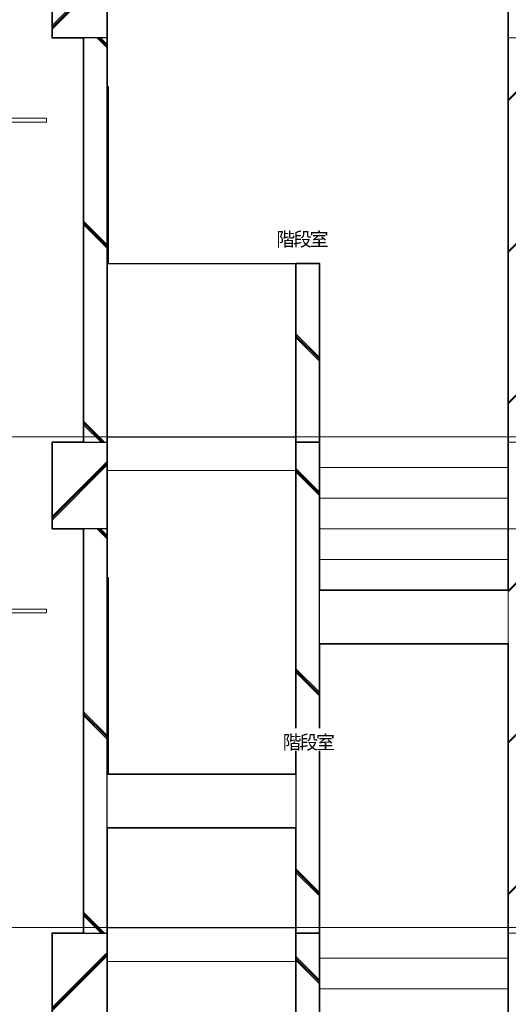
# Model space of a CAD drawing. Header units: millimetres. Extents: x -38341 to 3709, y -10682 to 48718.
# Tile 36 of 118: x -8952 to -5846, y 5788 to 12045. Entities that reach past the tile are written whole.
import ezdxf

# ---------------------------------------------------------------- set-up
doc = ezdxf.new("R2010")
doc.units = ezdxf.units.MM
doc.header["$LTSCALE"] = 50
for name, color, linetype, lineweight in [('02モデリング-01スペース', 7, 'Continuous', 5), ('02モデリング-01スペース-2名前', 7, 'Continuous', 5), ('02モデリング-03スラブ', 7, 'Continuous', 5), ('02モデリング-04壁-内部', 7, 'Continuous', 5), ('02モデリング-04壁-内部_ハッチング', 7, 'Continuous', 5), ('02モデリング-04壁-外部', 7, 'Continuous', 5), ('02モデリング-04壁-外部_ハッチング', 7, 'Continuous', 5), ('02モデリング-07建具-鋼製', 7, 'Continuous', 5), ('02モデリング-08階段', 7, 'Continuous', 25), ('02モデリング-08階段_ハッチング', 7, 'Continuous', 5), ('02モデリング-10梁', 7, 'Continuous', 18), ('02モデリング-10梁_ハッチング', 7, 'Continuous', 5), ('一般', 7, 'Continuous', 5), ('一般_ハッチング', 7, 'Continuous', 5), ('断面スタイル', 7, 'Continuous', 35)]:
    doc.layers.add(name, color=color, linetype=linetype, lineweight=lineweight)
doc.styles.add('PT Sans Narrow', font='PTSans.ttc')

# ---------------------------------------------------------------- blocks, each defined once
blk = doc.blocks.new('Section')
at = {"layer": '02モデリング-01スペース', "color": 7, "linetype": 'Continuous', "lineweight": 5, "transparency": 33554687}
for p, q in [((-10845.7, 9395.2), (-8545.7, 9395.2)), ((-8395.7, 9395.2), (-7195.7, 9395.2)), ((-7045.7, 9395.2), (-5845.7, 9395.2)), ((-10845.7, 6275.2), (-8545.7, 6275.2)), ((-7045.7, 6275.2), (-5845.7, 6275.2))]:
    blk.add_line(p, q, dxfattribs=at)
at = {"layer": '02モデリング-03スラブ', "color": 7, "linetype": 'Continuous', "lineweight": 25, "transparency": 33554687}
for p, q in [((-8395.7, 9360), (-8395.7, 10495)), ((-8395.7, 9395), (-7195.7, 9395))]:
    blk.add_line(p, q, dxfattribs=at)
at = {"layer": '02モデリング-03スラブ', "color": 7, "linetype": 'Continuous', "lineweight": 5, "transparency": 33554687}
for p, q in [((-8395.7, 9180), (-7195.7, 9180)), ((-8395.7, 6060), (-7195.7, 6060))]:
    blk.add_line(p, q, dxfattribs=at)
at = {"layer": '02モデリング-03スラブ', "color": 7, "linetype": 'Continuous', "lineweight": 25, "transparency": 33554687, "flags": 128}
blk.add_lwpolyline([(-8395.7, 6240), (-8395.7, 6275), (-7195.7, 6275)], dxfattribs=at)
at = {"layer": '02モデリング-04壁-外部', "color": 7, "linetype": 'Continuous', "lineweight": 5, "transparency": 33554687}
for p, q in [((-8745.7, 11980), (-8745.7, 11980)), ((-8395.7, 11880), (-8395.7, 11620)), ((-8395.7, 8760), (-8395.7, 8500))]:
    blk.add_line(p, q, dxfattribs=at)
at = {"layer": '02モデリング-04壁-外部', "color": 7, "linetype": 'Continuous', "lineweight": 13, "transparency": 33554687}
for p, q in [((-5845.7, 9395), (-5845.7, 11930)), ((-5845.7, 6275), (-5845.7, 8078.6))]:
    blk.add_line(p, q, dxfattribs=at)
at = {"layer": '02モデリング-04壁-外部', "color": 7, "linetype": 'Continuous', "lineweight": 25, "transparency": 33554687}
blk.add_line((-8395.7, 10495), (-7195.7, 10495), dxfattribs=at)
at = {"layer": '02モデリング-07建具-鋼製', "color": 7, "linetype": 'Continuous', "lineweight": 5, "transparency": 33554687, "flags": 128}
for points in [[(-8395.7, 11620), (-8388.2, 11620), (-8388.2, 10495)], [(-8395.7, 8500), (-8388.2, 8500), (-8388.2, 7250)]]:
    blk.add_lwpolyline(points, dxfattribs=at)
at = {"layer": '02モデリング-08階段', "color": 7, "linetype": 'Continuous', "lineweight": 5, "transparency": 33554687}
for p, q in [((-7045.7, 9200), (-5845.7, 9200)), ((-7045.7, 9005), (-5845.7, 9005)), ((-7045.7, 8810), (-5845.7, 8810)), ((-7045.7, 8615), (-5845.7, 8615)), ((-8395.7, 6275), (-8395.7, 6908.6)), ((-8395.7, 6275.2), (-7195.7, 6275.2)), ((-7045.7, 6080), (-5845.7, 6080)), ((-7045.7, 5885), (-5845.7, 5885))]:
    blk.add_line(p, q, dxfattribs=at)
at = {"layer": '02モデリング-08階段', "color": 7, "linetype": 'Continuous', "lineweight": 5, "transparency": 33554687, "flags": 128}
for points in [[(-7045.7, 8420), (-7045.7, 9395), (-5845.7, 9395)], [(-7045.7, 5300), (-7045.7, 6275), (-5845.7, 6275)]]:
    blk.add_lwpolyline(points, dxfattribs=at)
at = {"layer": '一般', "color": 7, "linetype": 'Continuous', "lineweight": 5, "transparency": 33554687, "flags": 128}
for points in [[(-10609.7, 11395), (-8781.7, 11395), (-8781.7, 11419), (-10609.7, 11419), (-10609.7, 11395)], [(-10609.7, 8275), (-8781.7, 8275), (-8781.7, 8299), (-10609.7, 8299), (-10609.7, 8275)]]:
    blk.add_lwpolyline(points, dxfattribs=at)
blk = doc.blocks.new('Section-1')
at = {"color": 255, "linetype": 'Continuous', "lineweight": 5, "transparency": 33554687}
for points, layer in [([(-7195.7, 6240), (-7195.7, 3155), (-7045.7, 3155), (-7045.7, 6240)], '02モデリング-04壁-内部_ハッチング'), ([(-5695.7, 9360), (-5695.7, 11930), (-5845.7, 11930), (-5845.7, 9360)], '02モデリング-04壁-外部_ハッチング'), ([(-5695.7, 6240), (-5695.7, 8810), (-5845.7, 8810), (-5845.7, 6240)], '02モデリング-04壁-外部_ハッチング')]:
    blk.add_wipeout(points, dxfattribs=at).dxf.layer = layer
at = {"color": 255, "linetype": 'Continuous', "lineweight": 5}
blk.add_wipeout([(-8395.7, 6240), (-8395.7, 5690), (-8745.7, 5690), (-8745.7, 6240)], dxfattribs=at).dxf.layer = '02モデリング-10梁_ハッチング'
at = {"layer": '02モデリング-04壁-内部_ハッチング', "linetype": 'Continuous', "lineweight": 5, "transparency": 33554687}
h = blk.add_hatch(dxfattribs=at)
h.set_pattern_fill('鉄筋コンクリート [CN] HF-スラブ', angle=90, style=0, pattern_type=2)
h.set_pattern_definition([(135, (-7107.4, 4706.45), (-650.7, -621.74), []), (135, (-7101.3, 4711.6), (-650.67, -621.8), []), (135, (-7094.2, 4715.4), (-650.67, -621.8), [])])
h.paths.add_polyline_path([(-7195.7, 6240), (-7195.7, 3155), (-7045.7, 3155), (-7045.7, 6240)])
at = {"layer": '02モデリング-04壁-外部_ハッチング', "linetype": 'Continuous', "lineweight": 5, "transparency": 33554687}
h = blk.add_hatch(dxfattribs=at)
h.set_pattern_fill('鉄筋コンクリート [CN] HF-壁用', angle=90, style=0, pattern_type=2)
h.set_pattern_definition([(45, (-5734.4, 10677.87), (-21689, -20726.47), []), (45, (-5735.34, 10680.36), (-21689, -20726.47), []), (45, (-5736.9, 10681.9), (-21689, -20726.47), [])])
h.paths.add_polyline_path([(-5695.7, 9360), (-5695.7, 11930), (-5845.7, 11930), (-5845.7, 9360)])
h = blk.add_hatch(dxfattribs=at)
h.set_pattern_fill('鉄筋コンクリート [CN] HF-壁用', angle=90, style=0, pattern_type=2)
h.set_pattern_definition([(45, (-5734.4, 7557.87), (-21689, -20726.47), []), (45, (-5735.34, 7560.36), (-21689, -20726.47), []), (45, (-5736.9, 7561.9), (-21689, -20726.47), [])])
h.paths.add_polyline_path([(-5695.7, 6240), (-5695.7, 8810), (-5845.7, 8810), (-5845.7, 6240)])
at = {"layer": '02モデリング-10梁_ハッチング', "linetype": 'Continuous', "lineweight": 5}
h = blk.add_hatch(dxfattribs=at)
h.set_pattern_fill('鉄筋コンクリート [CN] HF-スラブ', style=0, pattern_type=2)
h.set_pattern_definition([(45, (-8561.75, 5951.7), (-621.7, 650.7), []), (45, (-8556.6, 5945.6), (-621.8, 650.7), []), (45, (-8552.8, 5938.5), (-621.8, 650.7), [])])
h.paths.add_polyline_path([(-8395.7, 6240), (-8395.7, 5690), (-8745.7, 5690), (-8745.7, 6240)])
at = {"color": 255, "linetype": 'Continuous', "lineweight": 5, "transparency": 33554687}
for points, layer in [([(-8545.7, 8810), (-8545.7, 6240), (-8395.7, 6240), (-8395.7, 8810)], '02モデリング-04壁-外部_ハッチング'), ([(-5845.7, 8420), (-5845.7, 8078.6), (-7045.7, 8078.6), (-7045.7, 8420)], '02モデリング-08階段_ハッチング')]:
    blk.add_wipeout(points, dxfattribs=at).dxf.layer = layer
at = {"layer": '02モデリング-04壁-外部_ハッチング', "linetype": 'Continuous', "lineweight": 5, "transparency": 33554687}
h = blk.add_hatch(dxfattribs=at)
h.set_pattern_fill('鉄筋コンクリート [CN] HF-スラブ', angle=90, style=0, pattern_type=2)
h.set_pattern_definition([(135, (-8457.4, 7533.95), (-650.7, -621.74), []), (135, (-8451.3, 7539.1), (-650.7, -621.8), []), (135, (-8444.2, 7542.9), (-650.7, -621.8), [])])
h.paths.add_polyline_path([(-8545.7, 8810), (-8545.7, 6240), (-8395.7, 6240), (-8395.7, 8810)])
at = {"color": 255, "linetype": 'Continuous', "lineweight": 5, "transparency": 33554687}
blk.add_wipeout([(-7195.7, 6908.6), (-8395.7, 6908.6), (-8395.7, 7250), (-7195.7, 7250)], dxfattribs=at).dxf.layer = '02モデリング-08階段_ハッチング'
at = {"color": 255, "linetype": 'Continuous', "lineweight": 5}
blk.add_wipeout([(-8395.7, 9360), (-8395.7, 8810), (-8745.7, 8810), (-8745.7, 9360)], dxfattribs=at).dxf.layer = '02モデリング-10梁_ハッチング'
at = {"layer": '02モデリング-10梁_ハッチング', "linetype": 'Continuous', "lineweight": 5}
h = blk.add_hatch(dxfattribs=at)
h.set_pattern_fill('鉄筋コンクリート [CN] HF-スラブ', style=0, pattern_type=2)
h.set_pattern_definition([(45, (-8561.75, 9071.7), (-621.7, 650.7), []), (45, (-8556.6, 9065.6), (-621.8, 650.7), []), (45, (-8552.8, 9058.5), (-621.8, 650.7), [])])
h.paths.add_polyline_path([(-8395.7, 9360), (-8395.7, 8810), (-8745.7, 8810), (-8745.7, 9360)])
at = {"color": 255, "linetype": 'Continuous', "lineweight": 5, "transparency": 33554687}
blk.add_wipeout([(-7195.7, 9360), (-7195.7, 6240), (-7045.7, 6240), (-7045.7, 9360)], dxfattribs=at).dxf.layer = '02モデリング-04壁-内部_ハッチング'
at = {"layer": '02モデリング-04壁-内部_ハッチング', "linetype": 'Continuous', "lineweight": 5, "transparency": 33554687}
h = blk.add_hatch(dxfattribs=at)
h.set_pattern_fill('鉄筋コンクリート [CN] HF-スラブ', angle=90, style=0, pattern_type=2)
h.set_pattern_definition([(135, (-7107.4, 7808.95), (-650.7, -621.74), []), (135, (-7101.3, 7814.1), (-650.67, -621.8), []), (135, (-7094.2, 7817.9), (-650.67, -621.8), [])])
h.paths.add_polyline_path([(-7195.7, 9360), (-7195.7, 6240), (-7045.7, 6240), (-7045.7, 9360)])
at = {"color": 255, "linetype": 'Continuous', "lineweight": 5, "transparency": 33554687}
blk.add_wipeout([(-8545.7, 11930), (-8545.7, 9360), (-8395.7, 9360), (-8395.7, 11930)], dxfattribs=at).dxf.layer = '02モデリング-04壁-外部_ハッチング'
at = {"layer": '02モデリング-04壁-外部_ハッチング', "linetype": 'Continuous', "lineweight": 5, "transparency": 33554687}
h = blk.add_hatch(dxfattribs=at)
h.set_pattern_fill('鉄筋コンクリート [CN] HF-スラブ', angle=90, style=0, pattern_type=2)
h.set_pattern_definition([(135, (-8457.4, 10653.95), (-650.7, -621.74), []), (135, (-8451.3, 10659.1), (-650.7, -621.8), []), (135, (-8444.2, 10662.9), (-650.7, -621.8), [])])
h.paths.add_polyline_path([(-8545.7, 11930), (-8545.7, 9360), (-8395.7, 9360), (-8395.7, 11930)])
at = {"color": 255, "linetype": 'Continuous', "lineweight": 5, "transparency": 33554687}
blk.add_wipeout([(-7195.7, 10495), (-7195.7, 9360), (-7045.7, 9360), (-7045.7, 10495)], dxfattribs=at).dxf.layer = '02モデリング-04壁-内部_ハッチング'
at = {"layer": '02モデリング-04壁-内部_ハッチング', "linetype": 'Continuous', "lineweight": 5, "transparency": 33554687}
h = blk.add_hatch(dxfattribs=at)
h.set_pattern_fill('鉄筋コンクリート [CN] HF-スラブ', angle=90, style=0, pattern_type=2)
h.set_pattern_definition([(135, (-7107.4, 9936.45), (-650.7, -621.7), []), (135, (-7101.3, 9941.6), (-650.7, -621.8), []), (135, (-7094.2, 9945.4), (-650.7, -621.8), [])])
h.paths.add_polyline_path([(-7195.7, 10495), (-7195.7, 9360), (-7045.7, 9360), (-7045.7, 10495)])
at = {"color": 255, "linetype": 'Continuous', "lineweight": 5}
blk.add_wipeout([(-8395.7, 12480), (-8395.7, 11930), (-8745.7, 11930), (-8745.7, 12480)], dxfattribs=at).dxf.layer = '02モデリング-10梁_ハッチング'
at = {"layer": '02モデリング-10梁_ハッチング', "linetype": 'Continuous', "lineweight": 5}
h = blk.add_hatch(dxfattribs=at)
h.set_pattern_fill('鉄筋コンクリート [CN] HF-スラブ', style=0, pattern_type=2)
h.set_pattern_definition([(45, (-8561.75, 12191.7), (-621.7, 650.7), []), (45, (-8556.6, 12185.6), (-621.8, 650.7), []), (45, (-8552.8, 12178.5), (-621.8, 650.7), [])])
h.paths.add_polyline_path([(-8395.7, 12480), (-8395.7, 11930), (-8745.7, 11930), (-8745.7, 12480)])
blk = doc.blocks.new('Section-2')
at = {"layer": '02モデリング-01スペース', "color": 7, "linetype": 'Continuous', "lineweight": 5, "transparency": 33554687}
for p, q in [((-10920.7, 9395), (-8470.7, 9395)), ((-8470.7, 9395), (-5770.7, 9395)), ((-10920.7, 6275), (-8470.7, 6275)), ((-8470.7, 6275), (-5770.7, 6275))]:
    blk.add_line(p, q, dxfattribs=at)
at = {"layer": '02モデリング-04壁-内部', "color": 7, "linetype": 'Continuous', "lineweight": 25, "transparency": 33554687}
for p, q in [((-7195.7, 10495), (-7195.7, 9360)), ((-7045.7, 10495), (-7195.7, 10495)), ((-7045.7, 9360), (-7045.7, 10495)), ((-7195.7, 9360), (-7195.7, 6240)), ((-7045.7, 9360), (-7195.7, 9360)), ((-7195.7, 9360), (-7045.7, 9360)), ((-7045.7, 6240), (-7045.7, 9360)), ((-7195.7, 6240), (-7195.7, 3155)), ((-7045.7, 6240), (-7195.7, 6240)), ((-7195.7, 6240), (-7045.7, 6240)), ((-7045.7, 3155), (-7045.7, 6240))]:
    blk.add_line(p, q, dxfattribs=at)
at = {"layer": '02モデリング-04壁-外部', "color": 7, "linetype": 'Continuous', "lineweight": 25, "transparency": 33554687}
for p, q in [((-8545.7, 11930), (-8545.7, 9360)), ((-8395.7, 11930), (-8545.7, 11930)), ((-8395.7, 9360), (-8395.7, 11930)), ((-8545.7, 9360), (-8395.7, 9360)), ((-8545.7, 8810), (-8545.7, 6240)), ((-8395.7, 8810), (-8545.7, 8810)), ((-8395.7, 6240), (-8395.7, 8810)), ((-8545.7, 6240), (-8395.7, 6240))]:
    blk.add_line(p, q, dxfattribs=at)
at = {"layer": '02モデリング-04壁-外部', "color": 7, "linetype": 'Continuous', "lineweight": 13, "transparency": 33554687}
for p, q in [((-5845.7, 9360), (-5845.7, 11930)), ((-5845.7, 6240), (-5845.7, 8810))]:
    blk.add_line(p, q, dxfattribs=at)
at = {"layer": '02モデリング-04壁-外部', "color": 7, "linetype": 'Continuous', "lineweight": 5, "transparency": 33554687}
for p, q in [((-5845.7, 11930), (-5695.7, 11930)), ((-5845.7, 9360), (-5695.7, 9360)), ((-5845.7, 8810), (-5695.7, 8810)), ((-5845.7, 6240), (-5695.7, 6240))]:
    blk.add_line(p, q, dxfattribs=at)
at = {"layer": '02モデリング-08階段', "color": 7, "linetype": 'Continuous', "lineweight": 5, "transparency": 33554687}
for p, q in [((-7045.7, 8078.6), (-7045.7, 8420)), ((-7045.7, 8420), (-5845.7, 8420)), ((-5845.7, 8420), (-5845.7, 8078.6)), ((-5845.7, 8078.6), (-7045.7, 8078.6)), ((-8395.7, 6908.6), (-8395.7, 7250)), ((-8395.7, 7250), (-7195.7, 7250)), ((-7195.7, 7250), (-7195.7, 6908.6)), ((-7195.7, 6908.6), (-8395.7, 6908.6))]:
    blk.add_line(p, q, dxfattribs=at)
at = {"layer": '02モデリング-10梁', "color": 7, "linetype": 'Continuous', "lineweight": 5, "transparency": 33554687}
for p, q in [((-8745.7, 11930), (-8745.7, 12480)), ((-8395.7, 12480), (-8395.7, 11930)), ((-8395.7, 11930), (-8745.7, 11930))]:
    blk.add_line(p, q, dxfattribs=at)
at = {"layer": '02モデリング-10梁', "color": 7, "linetype": 'Continuous', "lineweight": 18, "transparency": 33554687}
for p, q in [((-8745.7, 8810), (-8745.7, 9360)), ((-8745.7, 9360), (-8395.7, 9360)), ((-8395.7, 9360), (-8395.7, 8810)), ((-8395.7, 8810), (-8745.7, 8810)), ((-8745.7, 5690), (-8745.7, 6240)), ((-8745.7, 6240), (-8395.7, 6240)), ((-8395.7, 6240), (-8395.7, 5690))]:
    blk.add_line(p, q, dxfattribs=at)
at = {"layer": '断面スタイル', "transparency": 33554687, "flags": 128}
blk.add_lwpolyline([(-8745.7, -1220), (-8745.7, 0), (-8545.7, 0), (-8545.7, 2570), (-8745.7, 2570), (-8745.7, 3120), (-8545.7, 3120), (-8545.7, 5690), (-8745.7, 5690), (-8745.7, 6240), (-8545.7, 6240), (-8545.7, 8810), (-8745.7, 8810), (-8745.7, 9360), (-8545.7, 9360), (-8545.7, 11930), (-8745.7, 11930), (-8745.7, 12389.5)], dxfattribs=at)
for points in [[(-5845.7, 11930), (-5845.7, 12347.3), (-8395.7, 12384.4), (-8395.7, 7250), (-7195.7, 7250), (-7195.7, 10495), (-7045.7, 10495), (-7045.7, 8420), (-5845.7, 8420), (-5845.7, 8810), (-5845.7, 9360)], [(-5845.7, 6240), (-5845.7, 8078.6), (-7045.7, 8078.6), (-7045.7, 5300), (-5845.7, 5300), (-5845.7, 5690)], [(-7195.7, 6240), (-7195.7, 6908.6), (-8395.7, 6908.6), (-8395.7, 4130), (-7195.7, 4130)]]:
    blk.add_lwpolyline(points, close=True, dxfattribs=at)
blk = doc.blocks.new('グループ-14')
at = {"color": 255, "linetype": 'Continuous', "lineweight": 5, "transparency": 33554687}
blk.add_wipeout([(-108.9, -71.9), (223.3, -71.9), (223.3, 71.4), (-108.9, 71.4)], dxfattribs=at).dxf.layer = '一般_ハッチング'
at = {"layer": '一般', "color": 7, "transparency": 33554687, "insert": (-108.9, -71.9), "char_height": 87.459, "attachment_point": 7, "line_spacing_factor": 2.004657, "style": 'PT Sans Narrow'}
blk.add_mtext('{\\T0.89;階段室}', dxfattribs=at)
blk = doc.blocks.new('データタグ-5')
at = {"layer": '02モデリング-01スペース-2名前', "color": 7, "transparency": 33554687}
blk.add_blockref('グループ-14', (0, 0), dxfattribs=at)
blk = doc.blocks.new('グループ-15')
at = {"color": 255, "linetype": 'Continuous', "lineweight": 5, "transparency": 33554687}
blk.add_wipeout([(-108.9, -71.9), (223.3, -71.9), (223.3, 71.4), (-108.9, 71.4)], dxfattribs=at).dxf.layer = '一般_ハッチング'
at = {"layer": '一般', "color": 7, "transparency": 33554687, "insert": (-108.9, -71.9), "char_height": 87.459, "attachment_point": 7, "line_spacing_factor": 2.004657, "style": 'PT Sans Narrow'}
blk.add_mtext('{\\T0.89;階段室}', dxfattribs=at)
blk = doc.blocks.new('データタグ-6')
at = {"layer": '02モデリング-01スペース-2名前', "color": 7, "transparency": 33554687}
blk.add_blockref('グループ-15', (0, 0), dxfattribs=at)

msp = doc.modelspace()

# ---------------------------------------------------------------- block references
at = {"layer": '02モデリング-03スラブ', "color": 7, "transparency": 33554687}
msp.add_blockref('Section', (0, 0), dxfattribs=at)

# ---------------------------------------------------------------- next in the draw order: block references
msp.add_blockref('Section-1', (0, 0), dxfattribs=at)

# ---------------------------------------------------------------- next in the draw order: block references
msp.add_blockref('Section-2', (0, 0), dxfattribs=at)

# ---------------------------------------------------------------- next in the draw order: block references
at = {"layer": '02モデリング-01スペース-2名前', "color": 7, "transparency": 33554687}
for name, p in [('データタグ-6', (-7211.397, 10668.302)), ('データタグ-5', (-7171.077, 7471.147))]:
    msp.add_blockref(name, p, dxfattribs=at)

doc.saveas('drawing.dxf')
